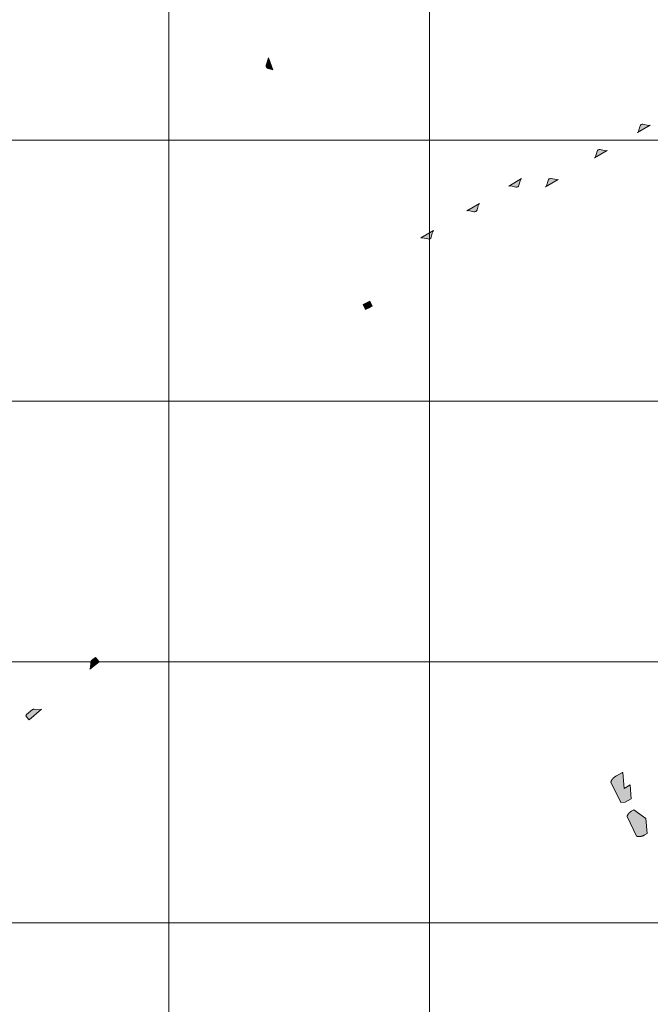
# Model space of a CAD drawing. Header units: metres. Extents: x 191568 to 204791, y 316774 to 325272.
# Tile 22 of 93: x 199788 to 200030, y 318694 to 319072. Entities that reach past the tile are written whole.
import ezdxf

# ---------------------------------------------------------------- set-up
doc = ezdxf.new("R2010")
doc.units = ezdxf.units.M
doc.layers.add('0-MEETLOCATIES-100x100m', color=1, linetype='Continuous', lineweight=13)
doc.layers.add('Gekoppeld_blokhaag', color=7, linetype='Continuous', lineweight=0)

# ---------------------------------------------------------------- blocks, each defined once
blk = doc.blocks.new('*U13')
at = {"layer": '0-MEETLOCATIES-100x100m'}
blk.add_lwpolyline([(-50, 50), (50, 50), (50, -50), (-50, -50)], close=True, dxfattribs=at)
blk = doc.blocks.new('*U14')
at = {"layer": '0-MEETLOCATIES-100x100m', "color": 0, "linetype": 'ByBlock', "lineweight": -2, "transparency": 16777216}
for p in [(1600, 1400), (1700, 1400), (1800, 1400), (1600, 1300), (1700, 1300), (1800, 1300), (1600, 1200), (1700, 1200), (1800, 1200), (1600, 1100), (1700, 1100), (1800, 1100), (1600, 1000), (1700, 1000), (1800, 1000)]:
    blk.add_blockref('*U13', p, dxfattribs=at)

msp = doc.modelspace()

# ---------------------------------------------------------------- hatches: boundary and pattern name
at = {"layer": 'Gekoppeld_blokhaag'}
for points in [[(199885.05, 319052.6), (199883.41, 319057.19), (199882.5, 319054.36), (199882.5, 319054.34), (199882.5, 319054.32), (199882.49, 319054.3), (199882.49, 319054.29), (199882.49, 319054.27), (199882.48, 319054.25), (199882.48, 319054.23), (199882.48, 319054.21), (199882.48, 319054.19), (199882.48, 319054.17), (199882.48, 319054.16), (199882.48, 319054.14), (199882.48, 319054.12), (199882.48, 319054.1), (199882.48, 319054.08), (199882.48, 319054.06), (199882.48, 319054.04), (199882.48, 319054.03), (199882.48, 319054.01), (199882.48, 319053.99), (199882.49, 319053.97), (199882.49, 319053.95), (199882.49, 319053.93), (199882.5, 319053.91), (199882.5, 319053.9), (199882.5, 319053.88), (199882.51, 319053.86), (199882.51, 319053.84), (199882.52, 319053.82), (199882.52, 319053.8), (199882.53, 319053.79), (199882.54, 319053.77), (199882.54, 319053.75), (199882.55, 319053.73), (199882.55, 319053.72), (199882.56, 319053.7), (199882.57, 319053.68), (199882.58, 319053.66), (199882.59, 319053.65), (199882.59, 319053.63), (199882.6, 319053.61), (199882.61, 319053.6), (199882.62, 319053.58), (199882.63, 319053.57), (199882.64, 319053.55), (199882.65, 319053.53), (199882.66, 319053.52), (199882.67, 319053.5), (199882.68, 319053.49), (199882.69, 319053.47), (199882.7, 319053.46), (199882.72, 319053.44), (199882.73, 319053.43), (199882.74, 319053.41), (199882.75, 319053.4), (199882.76, 319053.39), (199882.78, 319053.37), (199882.79, 319053.36), (199882.8, 319053.35), (199882.82, 319053.33), (199882.83, 319053.32), (199882.84, 319053.31), (199882.86, 319053.3), (199882.87, 319053.28), (199882.89, 319053.27), (199882.9, 319053.26), (199882.92, 319053.25), (199882.93, 319053.24), (199882.95, 319053.23), (199882.96, 319053.22), (199882.98, 319053.21), (199883, 319053.2), (199883.01, 319053.19), (199883.03, 319053.18), (199883.04, 319053.17), (199883.06, 319053.16), (199883.08, 319053.15), (199883.09, 319053.14), (199883.11, 319053.14), (199883.13, 319053.13), (199883.15, 319053.12), (199883.16, 319053.11), (199883.18, 319053.11), (199883.2, 319053.1)], [(200026.29, 319031.65), (200026.08, 319031.43), (200025.96, 319031.15), (200025.27, 319029.03), (200025.15, 319028.75), (200024.89, 319028.54), (200029.75, 319031.4), (200029.45, 319031.3), (200029.13, 319031.32), (200027.02, 319031.83), (200026.65, 319031.81)], [(200008.41, 319018.81), (200013.25, 319021.65), (200012.96, 319021.55), (200012.63, 319021.57), (200010.55, 319022.08), (200010.16, 319022.08), (200009.8, 319021.92), (200009.55, 319021.68), (200009.4, 319021.37), (200008.77, 319019.28), (200008.63, 319018.99)], [(199964.32, 319001.41), (199959.43, 318998.56), (199959.74, 318998.65), (199960.07, 318998.66), (199962.16, 318998.18), (199962.55, 318998.16), (199962.92, 318998.29), (199963.21, 318998.55), (199963.39, 318998.91), (199963.96, 319000.92), (199964.12, 319001.23)], [(199945.28, 318987.87), (199945.58, 318988.13), (199945.76, 318988.48), (199946.33, 318990.52), (199946.48, 318990.82), (199946.7, 318991.01), (199941.85, 318988.15), (199942.15, 318988.25), (199942.47, 318988.26), (199944.53, 318987.76), (199944.91, 318987.74)], [(199923.14, 318962), (199922.24, 318963.87), (199919.64, 318962.63), (199920.58, 318960.76), (199922.24, 318961.56)], [(199817, 318827.36), (199815.98, 318826.54), (199815.51, 318826.15), (199815.5, 318826.14), (199815.49, 318826.13), (199815.48, 318826.12), (199815.47, 318826.11), (199815.45, 318826.1), (199815.44, 318826.09), (199815.43, 318826.07), (199815.42, 318826.06), (199815.41, 318826.05), (199815.4, 318826.04), (199815.39, 318826.03), (199815.38, 318826.02), (199815.38, 318826), (199815.37, 318825.99), (199815.36, 318825.98), (199815.35, 318825.97), (199815.34, 318825.95), (199815.33, 318825.94), (199815.33, 318825.93), (199815.32, 318825.91), (199815.31, 318825.9), (199815.3, 318825.89), (199815.3, 318825.87), (199815.29, 318825.86), (199815.28, 318825.84), (199815.28, 318825.83), (199815.27, 318825.82), (199815.27, 318825.8), (199815.26, 318825.79), (199815.26, 318825.77), (199815.25, 318825.76), (199815.25, 318825.74), (199815.24, 318825.73), (199815.24, 318825.72), (199815.23, 318825.7), (199815.23, 318825.69), (199815.23, 318825.67), (199815.22, 318825.66), (199815.22, 318825.64), (199815.22, 318825.63), (199815.22, 318825.61), (199815.21, 318825.6), (199815.21, 318825.58), (199815.21, 318825.57), (199815.21, 318825.55), (199815.21, 318825.53), (199815.21, 318825.52), (199815.21, 318825.5), (199815.02, 318823.39), (199815.02, 318823.38), (199815.02, 318823.37), (199815.02, 318823.35), (199815.02, 318823.34), (199815.02, 318823.33), (199815.02, 318823.32), (199815.01, 318823.31), (199815.01, 318823.29), (199815.01, 318823.28), (199815.01, 318823.27), (199815, 318823.26), (199815, 318823.24), (199815, 318823.23), (199815, 318823.22), (199814.99, 318823.21), (199814.99, 318823.2), (199814.98, 318823.18), (199814.98, 318823.17), (199814.98, 318823.16), (199814.97, 318823.15), (199814.97, 318823.14), (199814.96, 318823.13), (199814.96, 318823.12), (199814.95, 318823.1), (199814.94, 318823.09), (199814.94, 318823.08), (199814.93, 318823.07), (199814.93, 318823.06), (199814.92, 318823.05), (199814.91, 318823.04), (199814.91, 318823.03), (199814.9, 318823.02), (199814.89, 318823.01), (199814.89, 318823), (199814.88, 318822.99), (199814.87, 318822.98), (199814.86, 318822.97), (199814.86, 318822.96), (199814.85, 318822.95), (199814.84, 318822.94), (199814.83, 318822.93), (199814.82, 318822.92), (199814.81, 318822.91), (199814.8, 318822.9), (199814.8, 318822.9), (199814.79, 318822.89), (199814.78, 318822.88), (199814.77, 318822.87), (199818.34, 318825.75)], [(199790.43, 318804.72), (199791.54, 318803.51), (199796.23, 318807.52), (199796.22, 318807.51), (199796.21, 318807.5), (199796.2, 318807.49), (199796.18, 318807.49), (199796.17, 318807.48), (199796.16, 318807.47), (199796.15, 318807.46), (199796.13, 318807.46), (199796.12, 318807.45), (199796.11, 318807.44), (199796.1, 318807.43), (199796.08, 318807.43), (199796.07, 318807.42), (199796.06, 318807.42), (199796.04, 318807.41), (199796.03, 318807.4), (199796.01, 318807.4), (199796, 318807.39), (199795.99, 318807.39), (199795.97, 318807.39), (199795.96, 318807.38), (199795.94, 318807.38), (199795.93, 318807.37), (199795.92, 318807.37), (199795.9, 318807.37), (199795.89, 318807.36), (199795.87, 318807.36), (199795.86, 318807.36), (199795.84, 318807.36), (199795.83, 318807.35), (199795.81, 318807.35), (199795.8, 318807.35), (199795.78, 318807.35), (199795.77, 318807.35), (199795.75, 318807.35), (199795.74, 318807.35), (199795.73, 318807.35), (199795.71, 318807.35), (199795.7, 318807.35), (199795.68, 318807.35), (199795.67, 318807.35), (199795.65, 318807.35), (199795.64, 318807.35), (199793.51, 318807.55), (199793.49, 318807.55), (199793.47, 318807.55), (199793.45, 318807.55), (199793.43, 318807.55), (199793.41, 318807.55), (199793.4, 318807.55), (199793.38, 318807.55), (199793.36, 318807.55), (199793.34, 318807.55), (199793.32, 318807.55), (199793.3, 318807.55), (199793.28, 318807.54), (199793.26, 318807.54), (199793.24, 318807.54), (199793.22, 318807.53), (199793.2, 318807.53), (199793.18, 318807.53), (199793.16, 318807.52), (199793.14, 318807.52), (199793.12, 318807.51), (199793.1, 318807.51), (199793.09, 318807.5), (199793.07, 318807.49), (199793.05, 318807.49), (199793.03, 318807.48), (199793.01, 318807.47), (199792.99, 318807.47), (199792.98, 318807.46), (199792.96, 318807.45), (199792.94, 318807.44), (199792.92, 318807.43), (199792.9, 318807.42), (199792.89, 318807.41), (199792.87, 318807.41), (199792.85, 318807.4), (199792.84, 318807.39), (199790.49, 318805.45), (199790.48, 318805.44), (199790.48, 318805.43), (199790.47, 318805.43), (199790.46, 318805.42), (199790.46, 318805.41), (199790.45, 318805.4), (199790.45, 318805.4), (199790.44, 318805.39), (199790.43, 318805.38), (199790.43, 318805.37), (199790.42, 318805.37), (199790.42, 318805.36), (199790.41, 318805.35), (199790.41, 318805.34), (199790.4, 318805.34), (199790.4, 318805.33), (199790.39, 318805.32), (199790.39, 318805.31), (199790.38, 318805.3), (199790.38, 318805.29), (199790.37, 318805.29), (199790.37, 318805.28), (199790.37, 318805.27), (199790.36, 318805.26), (199790.36, 318805.25), (199790.35, 318805.24), (199790.35, 318805.23), (199790.35, 318805.22), (199790.35, 318805.22), (199790.34, 318805.21), (199790.34, 318805.2), (199790.34, 318805.19), (199790.34, 318805.18), (199790.33, 318805.17), (199790.33, 318805.16), (199790.33, 318805.15), (199790.33, 318805.14), (199790.33, 318805.13), (199790.32, 318805.12), (199790.32, 318805.11), (199790.32, 318805.1), (199790.32, 318805.1), (199790.32, 318805.09), (199790.32, 318805.08), (199790.32, 318805.07), (199790.32, 318805.06), (199790.32, 318805.05), (199790.32, 318805.04), (199790.32, 318805.03), (199790.32, 318805.02), (199790.32, 318805.01), (199790.32, 318805), (199790.32, 318804.99), (199790.32, 318804.98), (199790.32, 318804.97), (199790.33, 318804.96), (199790.33, 318804.95), (199790.33, 318804.94), (199790.33, 318804.94), (199790.33, 318804.93), (199790.34, 318804.92), (199790.34, 318804.91), (199790.34, 318804.9), (199790.34, 318804.89), (199790.35, 318804.88), (199790.35, 318804.87), (199790.35, 318804.86), (199790.36, 318804.85), (199790.36, 318804.84), (199790.36, 318804.84), (199790.37, 318804.83), (199790.37, 318804.82), (199790.38, 318804.81), (199790.38, 318804.8), (199790.38, 318804.79), (199790.39, 318804.79), (199790.39, 318804.78), (199790.4, 318804.77), (199790.4, 318804.76), (199790.41, 318804.75), (199790.41, 318804.75), (199790.42, 318804.74), (199790.42, 318804.73)], [(200020.9, 318766.48), (200024.58, 318758.86), (200024.64, 318758.85), (200024.71, 318758.83), (200024.77, 318758.82), (200024.84, 318758.8), (200024.9, 318758.79), (200024.97, 318758.78), (200025.04, 318758.77), (200025.1, 318758.76), (200025.17, 318758.75), (200025.24, 318758.75), (200025.31, 318758.74), (200025.37, 318758.74), (200025.44, 318758.74), (200025.51, 318758.73), (200025.57, 318758.73), (200025.64, 318758.73), (200025.71, 318758.74), (200025.78, 318758.74), (200025.84, 318758.74), (200025.91, 318758.75), (200025.98, 318758.76), (200026.04, 318758.76), (200026.11, 318758.77), (200026.18, 318758.78), (200026.24, 318758.79), (200026.31, 318758.81), (200026.38, 318758.82), (200026.44, 318758.83), (200026.51, 318758.85), (200026.57, 318758.87), (200026.64, 318758.88), (200026.7, 318758.9), (200026.77, 318758.92), (200026.83, 318758.95), (200026.89, 318758.97), (200026.96, 318758.99), (200027.02, 318759.02), (200027.08, 318759.04), (200027.14, 318759.07), (200027.2, 318759.1), (200027.26, 318759.13), (200027.32, 318759.16), (200027.38, 318759.19), (200027.44, 318759.22), (200028.62, 318759.85), (200028.17, 318765.64), (200023.45, 318769.03), (200022.55, 318768.43), (200022.49, 318768.39), (200022.42, 318768.35), (200022.37, 318768.31), (200022.31, 318768.27), (200022.25, 318768.23), (200022.19, 318768.19), (200022.13, 318768.14), (200022.08, 318768.1), (200022.02, 318768.05), (200021.97, 318768), (200021.92, 318767.95), (200021.86, 318767.9), (200021.81, 318767.85), (200021.76, 318767.8), (200021.71, 318767.75), (200021.66, 318767.7), (200021.61, 318767.64), (200021.57, 318767.59), (200021.52, 318767.53), (200021.48, 318767.47), (200021.43, 318767.42), (200021.39, 318767.36), (200021.35, 318767.3), (200021.31, 318767.24), (200021.27, 318767.18), (200021.23, 318767.12), (200021.19, 318767.06), (200021.15, 318767), (200021.12, 318766.93), (200021.08, 318766.87), (200021.05, 318766.81), (200021.02, 318766.74), (200020.99, 318766.68), (200020.96, 318766.61), (200020.93, 318766.55)]]:
    msp.add_hatch(color=1, dxfattribs=at).paths.add_polyline_path(points)
at = {"layer": 'Gekoppeld_blokhaag', "extrusion": (0, 0, -1)}
for points in [[(-199975.56, 319008.06), (-199975.85, 319008.17), (-199976.27, 319008.18), (-199978.25, 319007.67), (-199978.61, 319007.65), (-199979, 319007.79), (-199979.29, 319008.05), (-199979.45, 319008.4), (-199980.04, 319010.43), (-199980.18, 319010.71), (-199980.42, 319010.92)], [(-199994.52, 319010.58), (-199994.2, 319010.45), (-199993.9, 319010.5), (-199991.83, 319010.97), (-199991.49, 319010.98), (-199991.07, 319010.85), (-199990.79, 319010.58), (-199990.61, 319010.23), (-199990.01, 319008.19), (-199989.88, 319007.91), (-199989.62, 319007.69)], [(-200022.1, 318778.51), (-200019.77, 318777.17), (-200019.27, 318783.27), (-200019.26, 318783.27), (-200019.26, 318783.27), (-200019.25, 318783.27), (-200019.24, 318783.27), (-200019.23, 318783.27), (-200019.22, 318783.27), (-200019.21, 318783.27), (-200019.2, 318783.27), (-200019.2, 318783.27), (-200019.19, 318783.27), (-200019.18, 318783.27), (-200019.17, 318783.27), (-200019.16, 318783.27), (-200019.15, 318783.27), (-200019.14, 318783.27), (-200019.13, 318783.27), (-200019.13, 318783.26), (-200019.12, 318783.26), (-200019.11, 318783.26), (-200019.1, 318783.26), (-200019.09, 318783.26), (-200019.08, 318783.25), (-200019.08, 318783.25), (-200019.07, 318783.25), (-200019.06, 318783.25), (-200019.05, 318783.24), (-200019.04, 318783.24), (-200019.03, 318783.24), (-200019.03, 318783.24), (-200019.02, 318783.23), (-200019.01, 318783.23), (-200019, 318783.22), (-200019, 318783.22), (-200018.99, 318783.22), (-200018.98, 318783.21), (-200018.97, 318783.21), (-200016.82, 318781.98), (-200016.75, 318781.94), (-200016.68, 318781.91), (-200016.61, 318781.87), (-200016.55, 318781.83), (-200016.48, 318781.79), (-200016.42, 318781.75), (-200016.35, 318781.71), (-200016.29, 318781.67), (-200016.23, 318781.63), (-200016.16, 318781.58), (-200016.1, 318781.53), (-200016.04, 318781.49), (-200015.98, 318781.44), (-200015.92, 318781.39), (-200015.87, 318781.34), (-200015.81, 318781.29), (-200015.75, 318781.24), (-200015.7, 318781.18), (-200015.64, 318781.13), (-200015.59, 318781.08), (-200015.54, 318781.02), (-200015.49, 318780.96), (-200015.44, 318780.91), (-200015.39, 318780.85), (-200015.34, 318780.79), (-200015.29, 318780.73), (-200015.25, 318780.67), (-200015.2, 318780.61), (-200015.16, 318780.54), (-200015.11, 318780.48), (-200015.07, 318780.42), (-200015.03, 318780.35), (-200014.99, 318780.29), (-200014.95, 318780.22), (-200014.92, 318780.15), (-200014.88, 318780.08), (-200014.85, 318780.02), (-200014.81, 318779.95), (-200014.78, 318779.88), (-200014.75, 318779.81), (-200014.72, 318779.74), (-200014.69, 318779.67), (-200014.66, 318779.6), (-200018.49, 318771.79), (-200020.21, 318771.92), (-200022.46, 318773.2)]]:
    msp.add_hatch(color=1, dxfattribs=at).paths.add_polyline_path(points)

# ---------------------------------------------------------------- linework, layer by layer
at = {"layer": 'Gekoppeld_blokhaag', "color": 1, "flags": 128}
for points in [[(199885.05, 319052.6), (199883.41, 319057.19), (199882.5, 319054.36), (199882.5, 319054.36), (199882.5, 319054.34), (199882.5, 319054.32), (199882.49, 319054.3), (199882.49, 319054.29), (199882.49, 319054.27), (199882.48, 319054.25), (199882.48, 319054.23), (199882.48, 319054.21), (199882.48, 319054.19), (199882.48, 319054.17), (199882.48, 319054.16), (199882.48, 319054.14), (199882.48, 319054.12), (199882.48, 319054.1), (199882.48, 319054.08), (199882.48, 319054.06), (199882.48, 319054.04), (199882.48, 319054.03), (199882.48, 319054.01), (199882.48, 319053.99), (199882.49, 319053.97), (199882.49, 319053.95), (199882.49, 319053.93), (199882.5, 319053.91), (199882.5, 319053.9), (199882.5, 319053.88), (199882.51, 319053.86), (199882.51, 319053.84), (199882.52, 319053.82), (199882.52, 319053.8), (199882.53, 319053.79), (199882.54, 319053.77), (199882.54, 319053.75), (199882.55, 319053.73), (199882.55, 319053.72), (199882.56, 319053.7), (199882.57, 319053.68), (199882.58, 319053.66), (199882.59, 319053.65), (199882.59, 319053.63), (199882.6, 319053.61), (199882.61, 319053.6), (199882.62, 319053.58), (199882.63, 319053.57), (199882.64, 319053.55), (199882.65, 319053.53), (199882.66, 319053.52), (199882.67, 319053.5), (199882.68, 319053.49), (199882.69, 319053.47), (199882.7, 319053.46), (199882.72, 319053.44), (199882.73, 319053.43), (199882.74, 319053.41), (199882.75, 319053.4), (199882.76, 319053.39), (199882.78, 319053.37), (199882.79, 319053.36), (199882.8, 319053.35), (199882.82, 319053.33), (199882.83, 319053.32), (199882.84, 319053.31), (199882.86, 319053.3), (199882.87, 319053.28), (199882.89, 319053.27), (199882.9, 319053.26), (199882.92, 319053.25), (199882.93, 319053.24), (199882.95, 319053.23), (199882.96, 319053.22), (199882.98, 319053.21), (199883, 319053.2), (199883.01, 319053.19), (199883.03, 319053.18), (199883.04, 319053.17), (199883.06, 319053.16), (199883.08, 319053.15), (199883.09, 319053.14), (199883.11, 319053.14), (199883.13, 319053.13), (199883.15, 319053.12), (199883.16, 319053.11), (199883.18, 319053.11), (199883.2, 319053.1), (199883.2, 319053.1)], [(200026.29, 319031.65), (200026.08, 319031.43), (200025.96, 319031.15), (200025.27, 319029.03), (200025.15, 319028.75), (200024.89, 319028.54), (200029.75, 319031.4), (200029.45, 319031.3), (200029.13, 319031.32), (200027.02, 319031.83), (200026.65, 319031.81)], [(200008.41, 319018.81), (200013.25, 319021.65), (200012.96, 319021.55), (200012.63, 319021.57), (200010.55, 319022.08), (200010.16, 319022.08), (200009.8, 319021.92), (200009.55, 319021.68), (200009.4, 319021.37), (200008.77, 319019.28), (200008.63, 319018.99)], [(199975.56, 319008.06), (199975.85, 319008.17), (199976.27, 319008.18), (199978.25, 319007.67), (199978.61, 319007.65), (199979, 319007.79), (199979.29, 319008.05), (199979.45, 319008.4), (199980.04, 319010.43), (199980.18, 319010.71), (199980.42, 319010.92)], [(199994.52, 319010.58), (199994.2, 319010.45), (199993.9, 319010.5), (199991.83, 319010.97), (199991.49, 319010.98), (199991.07, 319010.85), (199990.79, 319010.58), (199990.61, 319010.23), (199990.01, 319008.19), (199989.88, 319007.91), (199989.62, 319007.69)], [(199964.32, 319001.41), (199959.43, 318998.56), (199959.74, 318998.65), (199960.07, 318998.66), (199962.16, 318998.18), (199962.55, 318998.16), (199962.92, 318998.29), (199963.21, 318998.55), (199963.39, 318998.91), (199963.96, 319000.92), (199964.12, 319001.23)], [(199945.28, 318987.87), (199945.58, 318988.13), (199945.76, 318988.48), (199946.33, 318990.52), (199946.48, 318990.82), (199946.7, 318991.01), (199941.85, 318988.15), (199942.15, 318988.25), (199942.47, 318988.26), (199944.53, 318987.76), (199944.91, 318987.74)], [(199923.14, 318962), (199922.24, 318963.87), (199919.64, 318962.63), (199920.58, 318960.76), (199922.24, 318961.56)], [(199817, 318827.36), (199815.98, 318826.54), (199815.51, 318826.15), (199815.51, 318826.15), (199815.5, 318826.14), (199815.49, 318826.13), (199815.48, 318826.12), (199815.47, 318826.11), (199815.45, 318826.1), (199815.44, 318826.09), (199815.43, 318826.07), (199815.42, 318826.06), (199815.41, 318826.05), (199815.4, 318826.04), (199815.39, 318826.03), (199815.38, 318826.02), (199815.38, 318826), (199815.37, 318825.99), (199815.36, 318825.98), (199815.35, 318825.97), (199815.34, 318825.95), (199815.33, 318825.94), (199815.33, 318825.93), (199815.32, 318825.91), (199815.31, 318825.9), (199815.3, 318825.89), (199815.3, 318825.87), (199815.29, 318825.86), (199815.28, 318825.84), (199815.28, 318825.83), (199815.27, 318825.82), (199815.27, 318825.8), (199815.26, 318825.79), (199815.26, 318825.77), (199815.25, 318825.76), (199815.25, 318825.74), (199815.24, 318825.73), (199815.24, 318825.72), (199815.23, 318825.7), (199815.23, 318825.69), (199815.23, 318825.67), (199815.22, 318825.66), (199815.22, 318825.64), (199815.22, 318825.63), (199815.22, 318825.61), (199815.21, 318825.6), (199815.21, 318825.58), (199815.21, 318825.57), (199815.21, 318825.55), (199815.21, 318825.53), (199815.21, 318825.52), (199815.21, 318825.5), (199815.21, 318825.5), (199815.02, 318823.39), (199815.02, 318823.39), (199815.02, 318823.38), (199815.02, 318823.37), (199815.02, 318823.35), (199815.02, 318823.34), (199815.02, 318823.33), (199815.02, 318823.32), (199815.01, 318823.31), (199815.01, 318823.29), (199815.01, 318823.28), (199815.01, 318823.27), (199815, 318823.26), (199815, 318823.24), (199815, 318823.23), (199815, 318823.22), (199814.99, 318823.21), (199814.99, 318823.2), (199814.98, 318823.18), (199814.98, 318823.17), (199814.98, 318823.16), (199814.97, 318823.15), (199814.97, 318823.14), (199814.96, 318823.13), (199814.96, 318823.12), (199814.95, 318823.1), (199814.94, 318823.09), (199814.94, 318823.08), (199814.93, 318823.07), (199814.93, 318823.06), (199814.92, 318823.05), (199814.91, 318823.04), (199814.91, 318823.03), (199814.9, 318823.02), (199814.89, 318823.01), (199814.89, 318823), (199814.88, 318822.99), (199814.87, 318822.98), (199814.86, 318822.97), (199814.86, 318822.96), (199814.85, 318822.95), (199814.84, 318822.94), (199814.83, 318822.93), (199814.82, 318822.92), (199814.81, 318822.91), (199814.8, 318822.9), (199814.8, 318822.9), (199814.79, 318822.89), (199814.78, 318822.88), (199814.77, 318822.87), (199814.77, 318822.87), (199818.34, 318825.75)], [(199790.43, 318804.72), (199791.54, 318803.51), (199796.23, 318807.52), (199796.23, 318807.52), (199796.22, 318807.51), (199796.21, 318807.5), (199796.2, 318807.49), (199796.18, 318807.49), (199796.17, 318807.48), (199796.16, 318807.47), (199796.15, 318807.46), (199796.13, 318807.46), (199796.12, 318807.45), (199796.11, 318807.44), (199796.1, 318807.43), (199796.08, 318807.43), (199796.07, 318807.42), (199796.06, 318807.42), (199796.04, 318807.41), (199796.03, 318807.4), (199796.01, 318807.4), (199796, 318807.39), (199795.99, 318807.39), (199795.97, 318807.39), (199795.96, 318807.38), (199795.94, 318807.38), (199795.93, 318807.37), (199795.92, 318807.37), (199795.9, 318807.37), (199795.89, 318807.36), (199795.87, 318807.36), (199795.86, 318807.36), (199795.84, 318807.36), (199795.83, 318807.35), (199795.81, 318807.35), (199795.8, 318807.35), (199795.78, 318807.35), (199795.77, 318807.35), (199795.75, 318807.35), (199795.74, 318807.35), (199795.73, 318807.35), (199795.71, 318807.35), (199795.7, 318807.35), (199795.68, 318807.35), (199795.67, 318807.35), (199795.65, 318807.35), (199795.64, 318807.35), (199795.64, 318807.35), (199793.51, 318807.55), (199793.51, 318807.55), (199793.49, 318807.55), (199793.47, 318807.55), (199793.45, 318807.55), (199793.43, 318807.55), (199793.41, 318807.55), (199793.4, 318807.55), (199793.38, 318807.55), (199793.36, 318807.55), (199793.34, 318807.55), (199793.32, 318807.55), (199793.3, 318807.55), (199793.28, 318807.54), (199793.26, 318807.54), (199793.24, 318807.54), (199793.22, 318807.53), (199793.2, 318807.53), (199793.18, 318807.53), (199793.16, 318807.52), (199793.14, 318807.52), (199793.12, 318807.51), (199793.1, 318807.51), (199793.09, 318807.5), (199793.07, 318807.49), (199793.05, 318807.49), (199793.03, 318807.48), (199793.01, 318807.47), (199792.99, 318807.47), (199792.98, 318807.46), (199792.96, 318807.45), (199792.94, 318807.44), (199792.92, 318807.43), (199792.9, 318807.42), (199792.89, 318807.41), (199792.87, 318807.41), (199792.85, 318807.4), (199792.84, 318807.39), (199792.84, 318807.39), (199790.49, 318805.45), (199790.49, 318805.45), (199790.48, 318805.44), (199790.48, 318805.43), (199790.47, 318805.43), (199790.46, 318805.42), (199790.46, 318805.41), (199790.45, 318805.4), (199790.45, 318805.4), (199790.44, 318805.39), (199790.43, 318805.38), (199790.43, 318805.37), (199790.42, 318805.37), (199790.42, 318805.36), (199790.41, 318805.35), (199790.41, 318805.34), (199790.4, 318805.34), (199790.4, 318805.33), (199790.39, 318805.32), (199790.39, 318805.31), (199790.38, 318805.3), (199790.38, 318805.29), (199790.37, 318805.29), (199790.37, 318805.28), (199790.37, 318805.27), (199790.36, 318805.26), (199790.36, 318805.25), (199790.35, 318805.24), (199790.35, 318805.23), (199790.35, 318805.22), (199790.35, 318805.22), (199790.34, 318805.21), (199790.34, 318805.2), (199790.34, 318805.19), (199790.34, 318805.18), (199790.33, 318805.17), (199790.33, 318805.16), (199790.33, 318805.15), (199790.33, 318805.14), (199790.33, 318805.13), (199790.32, 318805.12), (199790.32, 318805.11), (199790.32, 318805.1), (199790.32, 318805.1), (199790.32, 318805.09), (199790.32, 318805.08), (199790.32, 318805.07), (199790.32, 318805.06), (199790.32, 318805.05), (199790.32, 318805.04), (199790.32, 318805.03), (199790.32, 318805.02), (199790.32, 318805.01), (199790.32, 318805), (199790.32, 318804.99), (199790.32, 318804.98), (199790.32, 318804.97), (199790.33, 318804.96), (199790.33, 318804.95), (199790.33, 318804.94), (199790.33, 318804.94), (199790.33, 318804.93), (199790.34, 318804.92), (199790.34, 318804.91), (199790.34, 318804.9), (199790.34, 318804.89), (199790.35, 318804.88), (199790.35, 318804.87), (199790.35, 318804.86), (199790.36, 318804.85), (199790.36, 318804.84), (199790.36, 318804.84), (199790.37, 318804.83), (199790.37, 318804.82), (199790.38, 318804.81), (199790.38, 318804.8), (199790.38, 318804.79), (199790.39, 318804.79), (199790.39, 318804.78), (199790.4, 318804.77), (199790.4, 318804.76), (199790.41, 318804.75), (199790.41, 318804.75), (199790.42, 318804.74), (199790.42, 318804.73), (199790.43, 318804.72)], [(200022.1, 318778.51), (200019.77, 318777.17), (200019.27, 318783.27), (200019.27, 318783.27), (200019.26, 318783.27), (200019.26, 318783.27), (200019.25, 318783.27), (200019.24, 318783.27), (200019.23, 318783.27), (200019.22, 318783.27), (200019.21, 318783.27), (200019.2, 318783.27), (200019.2, 318783.27), (200019.19, 318783.27), (200019.18, 318783.27), (200019.17, 318783.27), (200019.16, 318783.27), (200019.15, 318783.27), (200019.14, 318783.27), (200019.13, 318783.27), (200019.13, 318783.26), (200019.12, 318783.26), (200019.11, 318783.26), (200019.1, 318783.26), (200019.09, 318783.26), (200019.08, 318783.25), (200019.08, 318783.25), (200019.07, 318783.25), (200019.06, 318783.25), (200019.05, 318783.24), (200019.04, 318783.24), (200019.03, 318783.24), (200019.03, 318783.24), (200019.02, 318783.23), (200019.01, 318783.23), (200019, 318783.22), (200019, 318783.22), (200018.99, 318783.22), (200018.98, 318783.21), (200018.97, 318783.21), (200018.97, 318783.21), (200016.82, 318781.98), (200016.82, 318781.98), (200016.75, 318781.94), (200016.68, 318781.91), (200016.61, 318781.87), (200016.55, 318781.83), (200016.48, 318781.79), (200016.42, 318781.75), (200016.35, 318781.71), (200016.29, 318781.67), (200016.23, 318781.63), (200016.16, 318781.58), (200016.1, 318781.53), (200016.04, 318781.49), (200015.98, 318781.44), (200015.92, 318781.39), (200015.87, 318781.34), (200015.81, 318781.29), (200015.75, 318781.24), (200015.7, 318781.18), (200015.64, 318781.13), (200015.59, 318781.08), (200015.54, 318781.02), (200015.49, 318780.96), (200015.44, 318780.91), (200015.39, 318780.85), (200015.34, 318780.79), (200015.29, 318780.73), (200015.25, 318780.67), (200015.2, 318780.61), (200015.16, 318780.54), (200015.11, 318780.48), (200015.07, 318780.42), (200015.03, 318780.35), (200014.99, 318780.29), (200014.95, 318780.22), (200014.92, 318780.15), (200014.88, 318780.08), (200014.85, 318780.02), (200014.81, 318779.95), (200014.78, 318779.88), (200014.75, 318779.81), (200014.72, 318779.74), (200014.69, 318779.67), (200014.66, 318779.6), (200014.66, 318779.6), (200018.49, 318771.79), (200020.21, 318771.92), (200022.46, 318773.2)], [(200020.9, 318766.48), (200024.58, 318758.86), (200024.58, 318758.86), (200024.64, 318758.85), (200024.71, 318758.83), (200024.77, 318758.82), (200024.84, 318758.8), (200024.9, 318758.79), (200024.97, 318758.78), (200025.04, 318758.77), (200025.1, 318758.76), (200025.17, 318758.75), (200025.24, 318758.75), (200025.31, 318758.74), (200025.37, 318758.74), (200025.44, 318758.74), (200025.51, 318758.73), (200025.57, 318758.73), (200025.64, 318758.73), (200025.71, 318758.74), (200025.78, 318758.74), (200025.84, 318758.74), (200025.91, 318758.75), (200025.98, 318758.76), (200026.04, 318758.76), (200026.11, 318758.77), (200026.18, 318758.78), (200026.24, 318758.79), (200026.31, 318758.81), (200026.38, 318758.82), (200026.44, 318758.83), (200026.51, 318758.85), (200026.57, 318758.87), (200026.64, 318758.88), (200026.7, 318758.9), (200026.77, 318758.92), (200026.83, 318758.95), (200026.89, 318758.97), (200026.96, 318758.99), (200027.02, 318759.02), (200027.08, 318759.04), (200027.14, 318759.07), (200027.2, 318759.1), (200027.26, 318759.13), (200027.32, 318759.16), (200027.38, 318759.19), (200027.44, 318759.22), (200027.44, 318759.22), (200028.62, 318759.85), (200028.17, 318765.64), (200023.45, 318769.03), (200022.55, 318768.43), (200022.55, 318768.43), (200022.49, 318768.39), (200022.42, 318768.35), (200022.37, 318768.31), (200022.31, 318768.27), (200022.25, 318768.23), (200022.19, 318768.19), (200022.13, 318768.14), (200022.08, 318768.1), (200022.02, 318768.05), (200021.97, 318768), (200021.92, 318767.95), (200021.86, 318767.9), (200021.81, 318767.85), (200021.76, 318767.8), (200021.71, 318767.75), (200021.66, 318767.7), (200021.61, 318767.64), (200021.57, 318767.59), (200021.52, 318767.53), (200021.48, 318767.47), (200021.43, 318767.42), (200021.39, 318767.36), (200021.35, 318767.3), (200021.31, 318767.24), (200021.27, 318767.18), (200021.23, 318767.12), (200021.19, 318767.06), (200021.15, 318767), (200021.12, 318766.93), (200021.08, 318766.87), (200021.05, 318766.81), (200021.02, 318766.74), (200020.99, 318766.68), (200020.96, 318766.61), (200020.93, 318766.55)]]:
    msp.add_lwpolyline(points, close=True, dxfattribs=at)

# ---------------------------------------------------------------- block references
at = {"layer": '0-MEETLOCATIES-100x100m'}
msp.add_blockref('*U14', (198195.07, 317675.64), dxfattribs=at)

doc.saveas('drawing.dxf')
